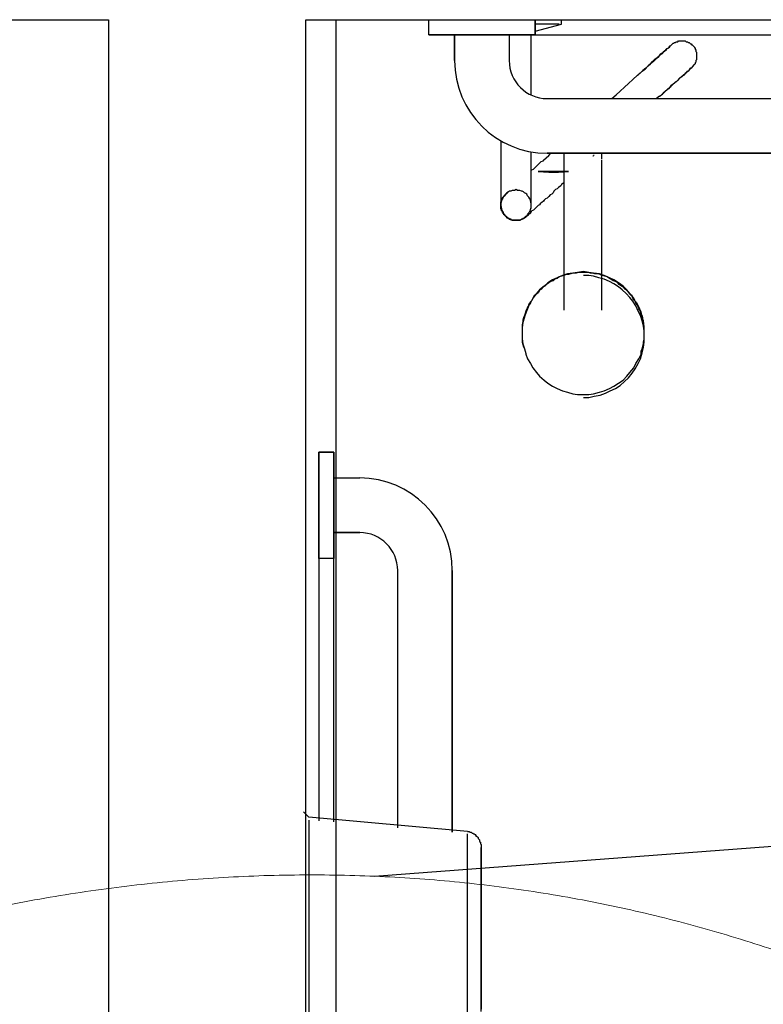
# Model space of a CAD drawing. Header units: millimetres. Extents: x 7 to 269, y 1 to 169.
# Tile 45 of 113: x 72.655 to 73.145, y 35.078 to 35.727. Entities that reach past the tile are written whole.
import ezdxf

# ---------------------------------------------------------------- set-up
doc = ezdxf.new("R2010")
doc.units = ezdxf.units.MM
doc.header["$MEASUREMENT"] = 0
for name, color, linetype, lineweight in [('Eletroduto - Marco Polo', 6, 'Continuous', 9), ('Layout - Marco Polo', 252, 'Continuous', 25), ('Linha de Chamada - Marco Polo', 1, 'Continuous', 25)]:
    doc.layers.add(name, color=color, linetype=linetype, lineweight=lineweight)
doc.layers.add('Parede - Marco Polo', color=7, linetype='Continuous')

msp = doc.modelspace()

# ---------------------------------------------------------------- linework, layer by layer
at = {"layer": 'Eletroduto - Marco Polo', "linetype": 'Continuous'}
msp.add_spline([(72.08745, 34.86971), (72.13839, 34.90961), (72.18999, 34.94657), (72.24219, 34.98059), (72.2949, 35.01168), (72.34804, 35.03985), (72.40153, 35.06511), (72.45529, 35.08745), (72.50924, 35.1069), (72.5633, 35.12346), (72.6174, 35.13713), (72.67144, 35.14793), (72.72534, 35.15585), (72.77904, 35.16092), (72.83245, 35.16313), (72.88548, 35.1625), (72.93806, 35.15902), (72.9901, 35.15272), (73.04154, 35.14359), (73.09227, 35.13165), (73.14224, 35.1169), (73.19135, 35.09935), (73.23952, 35.079), (73.28668, 35.05587), (73.33275, 35.02997), (73.37763, 35.00129), (73.42127, 34.96985), (73.46356, 34.93566), (73.50444, 34.89871), (73.54382, 34.85903), (73.58162, 34.81662)], degree=3, dxfattribs=at)
at = {"layer": 'Layout - Marco Polo'}
for p, q in [((72.86335, 33.1268), (72.86335, 35.7268)), ((72.92435, 35.7168), (72.92435, 35.7268)), ((72.92435, 35.7168), (72.92435, 35.7268)), ((72.99435, 35.7268), (72.99435, 35.7168)), ((72.99435, 35.7168), (72.99435, 35.7268)), ((73.01185, 35.7238), (73.01185, 35.7268)), ((72.99435, 35.7193), (73.01185, 35.7238)), ((73.01035, 35.7238), (72.99485, 35.7238)), ((72.94135, 35.7168), (72.92435, 35.7168)), ((72.92435, 35.7168), (73.75935, 35.7168)), ((72.99435, 35.7168), (72.92435, 35.7168)), ((72.94135, 35.6998), (72.94135, 35.7168)), ((72.94135, 35.7168), (72.94135, 35.6998)), ((72.97735, 35.7168), (72.97735, 35.6998)), ((72.99435, 35.7168), (72.97735, 35.7168)), ((72.97735, 35.7168), (72.97735, 35.6998)), ((72.99185, 35.6818), (72.99185, 35.7168)), ((73.00235, 35.6748), (73.68135, 35.6748)), ((73.00235, 35.6748), (73.68135, 35.6748)), ((73.07635, 35.6763), (73.07435, 35.6748)), ((72.97185, 35.6468), (72.97185, 35.6163)), ((72.99185, 35.6163), (72.99185, 35.6398)), ((73.68135, 35.6388), (73.00235, 35.6388)), ((73.00235, 35.6388), (73.68135, 35.6388)), ((73.01335, 35.6353), (73.01335, 35.5353)), ((73.03285, 35.6368), (73.03235, 35.6368)), ((73.03835, 35.5353), (73.03835, 35.6343)), ((72.98585, 35.5168), (72.98585, 35.5148)), ((73.06635, 35.5148), (73.06635, 35.5168)), ((72.85185, 35.4418), (72.86185, 35.4418)), ((72.85185, 35.3718), (72.85185, 35.4418)), ((72.85185, 35.4418), (72.85185, 35.1988)), ((72.86185, 35.4418), (72.85185, 35.4418)), ((72.85185, 35.3718), (72.85185, 35.4418)), ((72.86185, 35.4418), (72.86185, 35.4248)), ((72.86185, 35.1983), (72.86185, 35.4418)), ((72.86185, 35.4418), (72.86185, 35.3718)), ((72.86185, 35.4248), (72.87885, 35.4248)), ((72.86185, 35.4248), (72.87885, 35.4248)), ((72.86185, 35.3888), (72.86185, 35.3718)), ((72.87885, 35.3888), (72.86185, 35.3888)), ((72.86185, 35.3888), (72.87885, 35.3888)), ((72.86185, 35.3718), (72.85185, 35.3718)), ((72.86185, 35.3718), (72.85185, 35.3718)), ((72.90385, 35.1943), (72.90385, 35.3638)), ((72.90385, 35.1943), (72.90385, 35.3638)), ((72.93985, 35.3638), (72.93985, 35.1913)), ((72.93985, 35.1913), (72.93985, 35.3638)), ((72.84535, 35.2013), (72.84185, 35.2048)), ((72.94985, 35.1918), (72.84535, 35.2013)), ((72.84535, 35.1993), (72.84535, 35.0468)), ((72.94985, 35.0468), (72.94985, 35.1903))]:
    msp.add_line(p, q, dxfattribs=at)
for points in [[(73.08435, 35.7103), (73.08485, 35.7108), (73.08485, 35.7108), (73.08535, 35.7113), (73.08585, 35.7113), (73.08585, 35.7113), (73.08635, 35.7118), (73.08685, 35.7118), (73.08685, 35.7118), (73.08735, 35.7123), (73.08785, 35.7123), (73.08835, 35.7123), (73.08835, 35.7123), (73.08885, 35.7128), (73.08935, 35.7128), (73.08985, 35.7128), (73.09035, 35.7128), (73.09035, 35.7128), (73.09085, 35.7128), (73.09135, 35.7128), (73.09185, 35.7128), (73.09235, 35.7128), (73.09235, 35.7128), (73.09285, 35.7128), (73.09335, 35.7128), (73.09385, 35.7123), (73.09435, 35.7123), (73.09435, 35.7123), (73.09485, 35.7123), (73.09535, 35.7118), (73.09535, 35.7118), (73.09585, 35.7118), (73.09635, 35.7113), (73.09635, 35.7113), (73.09685, 35.7108), (73.09735, 35.7108), (73.09735, 35.7103), (73.09785, 35.7103), (73.09835, 35.7098), (73.09835, 35.7098), (73.09885, 35.7093), (73.09885, 35.7093), (73.09935, 35.7088), (73.09935, 35.7083), (73.09985, 35.7083), (73.09985, 35.7078), (73.09985, 35.7073), (73.10035, 35.7068), (73.10035, 35.7068), (73.10035, 35.7063), (73.10035, 35.7058), (73.10085, 35.7053), (73.10085, 35.7053), (73.10085, 35.7048), (73.10085, 35.7043), (73.10085, 35.7038), (73.10085, 35.7033), (73.10085, 35.7033), (73.10085, 35.7028), (73.10085, 35.7023), (73.10085, 35.7018), (73.10085, 35.7013), (73.10085, 35.7013), (73.10085, 35.7008), (73.10085, 35.7003), (73.10035, 35.6998), (73.10035, 35.6998), (73.10035, 35.6993), (73.10035, 35.6988), (73.09985, 35.6983), (73.09985, 35.6983), (73.09985, 35.6978), (73.09935, 35.6973), (73.09935, 35.6973), (73.09885, 35.6968), (73.09885, 35.6963), (73.09835, 35.6963), (73.09835, 35.6958), (73.09785, 35.6958), (73.09785, 35.6953)], [(73.06285, 35.6908), (73.06485, 35.6928), (73.06685, 35.6943), (73.06885, 35.6963), (73.07035, 35.6978), (73.07185, 35.6993), (73.07335, 35.7008), (73.07485, 35.7018), (73.07635, 35.7033), (73.07735, 35.7043), (73.07885, 35.7053), (73.07985, 35.7063), (73.08085, 35.7068), (73.08135, 35.7078), (73.08235, 35.7083), (73.08285, 35.7088), (73.08335, 35.7093), (73.08385, 35.7098), (73.08435, 35.7103), (73.08435, 35.7103), (73.08435, 35.7103), (73.08435, 35.7103)], [(73.08435, 35.7103), (73.08435, 35.7103), (73.08435, 35.7103), (73.08385, 35.7098), (73.08335, 35.7093), (73.08285, 35.7093), (73.08235, 35.7083), (73.08185, 35.7078), (73.08085, 35.7073), (73.07985, 35.7063), (73.07885, 35.7053), (73.07785, 35.7043), (73.07635, 35.7033), (73.07535, 35.7018), (73.07385, 35.7008), (73.07235, 35.6993), (73.07035, 35.6978), (73.06885, 35.6963), (73.06735, 35.6948), (73.06535, 35.6933), (73.06335, 35.6913), (73.06285, 35.6908)], [(73.07635, 35.6763), (73.07835, 35.6778), (73.08035, 35.6798), (73.08185, 35.6813), (73.08385, 35.6828), (73.08535, 35.6843), (73.08685, 35.6858), (73.08835, 35.6868), (73.08985, 35.6883), (73.09085, 35.6893), (73.09185, 35.6903), (73.09335, 35.6913), (73.09435, 35.6923), (73.09485, 35.6928), (73.09585, 35.6933), (73.09635, 35.6943), (73.09685, 35.6948), (73.09735, 35.6948), (73.09735, 35.6953), (73.09785, 35.6953), (73.09785, 35.6953), (73.09785, 35.6953)], [(73.09785, 35.6953), (73.09785, 35.6953), (73.09735, 35.6953), (73.09735, 35.6948), (73.09685, 35.6948), (73.09635, 35.6943), (73.09585, 35.6938), (73.09535, 35.6928), (73.09435, 35.6923), (73.09335, 35.6913), (73.09235, 35.6903), (73.09135, 35.6893), (73.08985, 35.6883), (73.08885, 35.6873), (73.08735, 35.6858), (73.08535, 35.6843), (73.08385, 35.6833), (73.08235, 35.6813), (73.08035, 35.6798), (73.07885, 35.6783), (73.07685, 35.6763)], [(73.04485, 35.6748), (73.04785, 35.6773), (73.05035, 35.6798), (73.05335, 35.6823), (73.05585, 35.6848), (73.05885, 35.6873), (73.06185, 35.6903), (73.06285, 35.6908)], [(72.99185, 35.6773), (72.99185, 35.6788), (72.99185, 35.6803), (72.99185, 35.6818)], [(72.99235, 35.6278), (72.99335, 35.6283), (72.99435, 35.6293), (72.99535, 35.6303), (72.99635, 35.6313), (72.99735, 35.6323), (72.99835, 35.6333), (72.99985, 35.6338), (72.99985, 35.6343)], [(72.99985, 35.6343), (73.00335, 35.6373), (73.00485, 35.6388)], [(73.01335, 35.6388), (73.01335, 35.6383), (73.01335, 35.6373), (73.01335, 35.6363), (73.01335, 35.6353), (73.01335, 35.6348)], [(73.03335, 35.6373), (73.03285, 35.6373), (73.03285, 35.6373)], [(73.03835, 35.6348), (73.03835, 35.6358), (73.03835, 35.6368), (73.03835, 35.6378), (73.03835, 35.6383)], [(73.01635, 35.6268), (73.00985, 35.6268), (73.00785, 35.6268), (73.00735, 35.6268), (73.00735, 35.6268), (73.00685, 35.6268), (73.00685, 35.6268), (73.00685, 35.6268), (73.00685, 35.6268), (73.00685, 35.6268), (73.00685, 35.6268), (73.00685, 35.6268), (73.00685, 35.6268), (73.00685, 35.6268), (73.00685, 35.6268), (73.00685, 35.6268), (73.00635, 35.6268), (73.00635, 35.6268), (73.00635, 35.6268), (73.00635, 35.6268), (73.00635, 35.6268), (73.00635, 35.6268), (73.00635, 35.6268), (73.00635, 35.6268), (73.00635, 35.6268), (73.00635, 35.6268), (73.00635, 35.6268), (73.00635, 35.6268), (73.00635, 35.6268), (73.00635, 35.6268), (73.00585, 35.6268), (73.00585, 35.6268), (73.00585, 35.6268), (73.00535, 35.6268), (73.00485, 35.6268), (73.00335, 35.6268), (72.99635, 35.6268), (73.00335, 35.6263), (73.00485, 35.6263), (73.00535, 35.6263), (73.00585, 35.6263), (73.00585, 35.6263), (73.00585, 35.6263), (73.00635, 35.6263), (73.00635, 35.6263), (73.00635, 35.6263), (73.00635, 35.6263), (73.00635, 35.6263), (73.00635, 35.6263), (73.00635, 35.6263), (73.00635, 35.6263), (73.00635, 35.6263), (73.00635, 35.6263), (73.00635, 35.6263), (73.00635, 35.6263), (73.00635, 35.6263), (73.00635, 35.6263), (73.00685, 35.6263), (73.00685, 35.6263), (73.00685, 35.6263), (73.00685, 35.6263), (73.00685, 35.6263), (73.00685, 35.6263), (73.00685, 35.6263), (73.00685, 35.6263), (73.00685, 35.6263), (73.00685, 35.6263), (73.00685, 35.6263), (73.00735, 35.6263), (73.00735, 35.6263), (73.00785, 35.6263), (73.00985, 35.6263), (73.01635, 35.6268)], [(73.01635, 35.6268), (73.00985, 35.6268), (73.00785, 35.6268), (73.00735, 35.6268), (73.00735, 35.6268), (73.00685, 35.6268), (73.00685, 35.6268), (73.00685, 35.6268), (73.00685, 35.6268), (73.00685, 35.6268), (73.00685, 35.6268), (73.00685, 35.6268), (73.00685, 35.6268), (73.00685, 35.6268), (73.00685, 35.6268), (73.00685, 35.6268), (73.00635, 35.6268), (73.00635, 35.6268), (73.00635, 35.6268), (73.00635, 35.6268), (73.00635, 35.6268), (73.00635, 35.6268), (73.00635, 35.6268), (73.00635, 35.6268), (73.00635, 35.6268), (73.00635, 35.6268), (73.00635, 35.6268), (73.00635, 35.6268), (73.00635, 35.6268), (73.00635, 35.6268), (73.00585, 35.6268), (73.00585, 35.6268), (73.00585, 35.6268), (73.00535, 35.6268), (73.00485, 35.6268), (73.00335, 35.6268), (72.99635, 35.6268), (73.00335, 35.6263), (73.00485, 35.6263), (73.00535, 35.6263), (73.00585, 35.6263), (73.00585, 35.6263), (73.00585, 35.6263), (73.00635, 35.6263), (73.00635, 35.6263), (73.00635, 35.6263), (73.00635, 35.6263), (73.00635, 35.6263), (73.00635, 35.6263), (73.00635, 35.6263), (73.00635, 35.6263), (73.00635, 35.6263), (73.00635, 35.6263), (73.00635, 35.6263), (73.00635, 35.6263), (73.00635, 35.6263), (73.00635, 35.6263), (73.00685, 35.6263), (73.00685, 35.6263), (73.00685, 35.6263), (73.00685, 35.6263), (73.00685, 35.6263), (73.00685, 35.6263), (73.00685, 35.6263), (73.00685, 35.6263), (73.00685, 35.6263), (73.00685, 35.6263), (73.00685, 35.6263), (73.00735, 35.6263), (73.00735, 35.6263), (73.00785, 35.6263), (73.00985, 35.6263), (73.01635, 35.6268)], [(73.01635, 35.6268), (73.00985, 35.6268), (73.00785, 35.6268), (73.00735, 35.6268), (73.00735, 35.6268), (73.00685, 35.6268), (73.00685, 35.6268), (73.00685, 35.6268), (73.00685, 35.6268), (73.00685, 35.6268), (73.00685, 35.6268), (73.00685, 35.6268), (73.00685, 35.6268), (73.00685, 35.6268), (73.00685, 35.6268), (73.00685, 35.6268), (73.00635, 35.6268), (73.00635, 35.6268), (73.00635, 35.6268), (73.00635, 35.6268), (73.00635, 35.6268), (73.00635, 35.6268), (73.00635, 35.6268), (73.00635, 35.6268), (73.00635, 35.6268), (73.00635, 35.6268), (73.00635, 35.6268), (73.00635, 35.6268), (73.00635, 35.6268), (73.00635, 35.6268), (73.00585, 35.6268), (73.00585, 35.6268), (73.00585, 35.6268), (73.00535, 35.6268), (73.00485, 35.6268), (73.00335, 35.6268), (72.99635, 35.6268), (73.00335, 35.6263), (73.00485, 35.6263), (73.00535, 35.6263), (73.00585, 35.6263), (73.00585, 35.6263), (73.00585, 35.6263), (73.00635, 35.6263), (73.00635, 35.6263), (73.00635, 35.6263), (73.00635, 35.6263), (73.00635, 35.6263), (73.00635, 35.6263), (73.00635, 35.6263), (73.00635, 35.6263), (73.00635, 35.6263), (73.00635, 35.6263), (73.00635, 35.6263), (73.00635, 35.6263), (73.00635, 35.6263), (73.00635, 35.6263), (73.00685, 35.6263), (73.00685, 35.6263), (73.00685, 35.6263), (73.00685, 35.6263), (73.00685, 35.6263), (73.00685, 35.6263), (73.00685, 35.6263), (73.00685, 35.6263), (73.00685, 35.6263), (73.00685, 35.6263), (73.00685, 35.6263), (73.00735, 35.6263), (73.00735, 35.6263), (73.00785, 35.6263), (73.00985, 35.6263), (73.01635, 35.6268)], [(73.01635, 35.6268), (73.00985, 35.6268), (73.00785, 35.6268), (73.00735, 35.6268), (73.00735, 35.6268), (73.00685, 35.6268), (73.00685, 35.6268), (73.00685, 35.6268), (73.00685, 35.6268), (73.00685, 35.6268), (73.00685, 35.6268), (73.00685, 35.6268), (73.00685, 35.6268), (73.00685, 35.6268), (73.00685, 35.6268), (73.00685, 35.6268), (73.00635, 35.6268), (73.00635, 35.6268), (73.00635, 35.6268), (73.00635, 35.6268), (73.00635, 35.6268), (73.00635, 35.6268), (73.00635, 35.6268), (73.00635, 35.6268), (73.00635, 35.6268), (73.00635, 35.6268), (73.00635, 35.6268), (73.00635, 35.6268), (73.00635, 35.6268), (73.00635, 35.6268), (73.00585, 35.6268), (73.00585, 35.6268), (73.00585, 35.6268), (73.00535, 35.6268), (73.00485, 35.6268), (73.00335, 35.6268), (72.99635, 35.6268), (73.00335, 35.6263), (73.00485, 35.6263), (73.00535, 35.6263), (73.00585, 35.6263), (73.00585, 35.6263), (73.00585, 35.6263), (73.00635, 35.6263), (73.00635, 35.6263), (73.00635, 35.6263), (73.00635, 35.6263), (73.00635, 35.6263), (73.00635, 35.6263), (73.00635, 35.6263), (73.00635, 35.6263), (73.00635, 35.6263), (73.00635, 35.6263), (73.00635, 35.6263), (73.00635, 35.6263), (73.00635, 35.6263), (73.00635, 35.6263), (73.00685, 35.6263), (73.00685, 35.6263), (73.00685, 35.6263), (73.00685, 35.6263), (73.00685, 35.6263), (73.00685, 35.6263), (73.00685, 35.6263), (73.00685, 35.6263), (73.00685, 35.6263), (73.00685, 35.6263), (73.00685, 35.6263), (73.00735, 35.6263), (73.00735, 35.6263), (73.00785, 35.6263), (73.00985, 35.6263), (73.01635, 35.6268)], [(73.01635, 35.6268), (73.00985, 35.6268), (73.00785, 35.6268), (73.00735, 35.6268), (73.00735, 35.6268), (73.00685, 35.6268), (73.00685, 35.6268), (73.00685, 35.6268), (73.00685, 35.6268), (73.00685, 35.6268), (73.00685, 35.6268), (73.00685, 35.6268), (73.00685, 35.6268), (73.00685, 35.6268), (73.00685, 35.6268), (73.00685, 35.6268), (73.00635, 35.6268), (73.00635, 35.6268), (73.00635, 35.6268), (73.00635, 35.6268), (73.00635, 35.6268), (73.00635, 35.6268), (73.00635, 35.6268), (73.00635, 35.6268), (73.00635, 35.6268), (73.00635, 35.6268), (73.00635, 35.6268), (73.00635, 35.6268), (73.00635, 35.6268), (73.00635, 35.6268), (73.00585, 35.6268), (73.00585, 35.6268), (73.00585, 35.6268), (73.00535, 35.6268), (73.00485, 35.6268), (73.00335, 35.6268), (72.99635, 35.6268), (73.00335, 35.6263), (73.00485, 35.6263), (73.00535, 35.6263), (73.00585, 35.6263), (73.00585, 35.6263), (73.00585, 35.6263), (73.00635, 35.6263), (73.00635, 35.6263), (73.00635, 35.6263), (73.00635, 35.6263), (73.00635, 35.6263), (73.00635, 35.6263), (73.00635, 35.6263), (73.00635, 35.6263), (73.00635, 35.6263), (73.00635, 35.6263), (73.00635, 35.6263), (73.00635, 35.6263), (73.00635, 35.6263), (73.00635, 35.6263), (73.00685, 35.6263), (73.00685, 35.6263), (73.00685, 35.6263), (73.00685, 35.6263), (73.00685, 35.6263), (73.00685, 35.6263), (73.00685, 35.6263), (73.00685, 35.6263), (73.00685, 35.6263), (73.00685, 35.6263), (73.00685, 35.6263), (73.00735, 35.6263), (73.00735, 35.6263), (73.00785, 35.6263), (73.00985, 35.6263), (73.01635, 35.6268)], [(73.01635, 35.6268), (73.00985, 35.6268), (73.00785, 35.6268), (73.00735, 35.6268), (73.00735, 35.6268), (73.00685, 35.6268), (73.00685, 35.6268), (73.00685, 35.6268), (73.00685, 35.6268), (73.00685, 35.6268), (73.00685, 35.6268), (73.00685, 35.6268), (73.00685, 35.6268), (73.00685, 35.6268), (73.00685, 35.6268), (73.00685, 35.6268), (73.00635, 35.6268), (73.00635, 35.6268), (73.00635, 35.6268), (73.00635, 35.6268), (73.00635, 35.6268), (73.00635, 35.6268), (73.00635, 35.6268), (73.00635, 35.6268), (73.00635, 35.6268), (73.00635, 35.6268), (73.00635, 35.6268), (73.00635, 35.6268), (73.00635, 35.6268), (73.00635, 35.6268), (73.00585, 35.6268), (73.00585, 35.6268), (73.00585, 35.6268), (73.00535, 35.6268), (73.00485, 35.6268), (73.00335, 35.6268), (72.99635, 35.6268), (73.00335, 35.6263), (73.00485, 35.6263), (73.00535, 35.6263), (73.00585, 35.6263), (73.00585, 35.6263), (73.00585, 35.6263), (73.00635, 35.6263), (73.00635, 35.6263), (73.00635, 35.6263), (73.00635, 35.6263), (73.00635, 35.6263), (73.00635, 35.6263), (73.00635, 35.6263), (73.00635, 35.6263), (73.00635, 35.6263), (73.00635, 35.6263), (73.00635, 35.6263), (73.00635, 35.6263), (73.00635, 35.6263), (73.00635, 35.6263), (73.00685, 35.6263), (73.00685, 35.6263), (73.00685, 35.6263), (73.00685, 35.6263), (73.00685, 35.6263), (73.00685, 35.6263), (73.00685, 35.6263), (73.00685, 35.6263), (73.00685, 35.6263), (73.00685, 35.6263), (73.00685, 35.6263), (73.00735, 35.6263), (73.00735, 35.6263), (73.00785, 35.6263), (73.00985, 35.6263), (73.01635, 35.6268)], [(73.01635, 35.6268), (73.00985, 35.6268), (73.00785, 35.6268), (73.00735, 35.6268), (73.00735, 35.6268), (73.00685, 35.6268), (73.00685, 35.6268), (73.00685, 35.6268), (73.00685, 35.6268), (73.00685, 35.6268), (73.00685, 35.6268), (73.00685, 35.6268), (73.00685, 35.6268), (73.00685, 35.6268), (73.00685, 35.6268), (73.00685, 35.6268), (73.00635, 35.6268), (73.00635, 35.6268), (73.00635, 35.6268), (73.00635, 35.6268), (73.00635, 35.6268), (73.00635, 35.6268), (73.00635, 35.6268), (73.00635, 35.6268), (73.00635, 35.6268), (73.00635, 35.6268), (73.00635, 35.6268), (73.00635, 35.6268), (73.00635, 35.6268), (73.00635, 35.6268), (73.00585, 35.6268), (73.00585, 35.6268), (73.00585, 35.6268), (73.00535, 35.6268), (73.00485, 35.6268), (73.00335, 35.6268), (72.99635, 35.6268), (73.00335, 35.6263), (73.00485, 35.6263), (73.00535, 35.6263), (73.00585, 35.6263), (73.00585, 35.6263), (73.00585, 35.6263), (73.00635, 35.6263), (73.00635, 35.6263), (73.00635, 35.6263), (73.00635, 35.6263), (73.00635, 35.6263), (73.00635, 35.6263), (73.00635, 35.6263), (73.00635, 35.6263), (73.00635, 35.6263), (73.00635, 35.6263), (73.00635, 35.6263), (73.00635, 35.6263), (73.00635, 35.6263), (73.00635, 35.6263), (73.00685, 35.6263), (73.00685, 35.6263), (73.00685, 35.6263), (73.00685, 35.6263), (73.00685, 35.6263), (73.00685, 35.6263), (73.00685, 35.6263), (73.00685, 35.6263), (73.00685, 35.6263), (73.00685, 35.6263), (73.00685, 35.6263), (73.00735, 35.6263), (73.00735, 35.6263), (73.00785, 35.6263), (73.00985, 35.6263), (73.01635, 35.6268)], [(72.97185, 35.6163), (72.97185, 35.6153), (72.97185, 35.6138), (72.97185, 35.6128), (72.97185, 35.6118), (72.97185, 35.6108), (72.97185, 35.6103), (72.97185, 35.6093), (72.97185, 35.6083), (72.97185, 35.6078), (72.97185, 35.6073), (72.97185, 35.6068), (72.97185, 35.6063), (72.97185, 35.6058), (72.97185, 35.6053), (72.97185, 35.6048), (72.97185, 35.6048), (72.97185, 35.6048), (72.97185, 35.6048)], [(72.99185, 35.6048), (72.99185, 35.6053), (72.99185, 35.6063), (72.99135, 35.6073), (72.99135, 35.6078), (72.99085, 35.6088), (72.99035, 35.6098), (72.98985, 35.6103), (72.98935, 35.6108), (72.98885, 35.6118), (72.98835, 35.6123), (72.98735, 35.6128), (72.98685, 35.6133), (72.98585, 35.6138), (72.98535, 35.6138), (72.98435, 35.6143), (72.98335, 35.6143), (72.98285, 35.6143), (72.98185, 35.6148), (72.98085, 35.6143), (72.98035, 35.6143), (72.97935, 35.6143), (72.97835, 35.6138), (72.97735, 35.6138), (72.97685, 35.6133), (72.97585, 35.6128), (72.97535, 35.6123), (72.97485, 35.6118), (72.97435, 35.6108), (72.97385, 35.6103), (72.97335, 35.6098), (72.97285, 35.6088), (72.97235, 35.6078), (72.97235, 35.6073), (72.97185, 35.6063), (72.97185, 35.6053), (72.97185, 35.6048), (72.97185, 35.6038), (72.97185, 35.6028), (72.97235, 35.6018), (72.97235, 35.6013), (72.97285, 35.6003), (72.97335, 35.5998), (72.97385, 35.5988), (72.97435, 35.5983), (72.97485, 35.5973), (72.97535, 35.5968), (72.97585, 35.5963), (72.97685, 35.5958), (72.97735, 35.5953), (72.97835, 35.5953), (72.97935, 35.5948), (72.98035, 35.5948), (72.98085, 35.5948), (72.98185, 35.5948), (72.98285, 35.5948), (72.98335, 35.5948), (72.98435, 35.5948), (72.98535, 35.5953), (72.98585, 35.5953), (72.98685, 35.5958), (72.98735, 35.5963), (72.98835, 35.5968), (72.98885, 35.5973), (72.98935, 35.5983), (72.98985, 35.5988), (72.99035, 35.5998), (72.99085, 35.6003), (72.99135, 35.6013), (72.99135, 35.6018), (72.99185, 35.6028), (72.99185, 35.6038), (72.99185, 35.6048)], [(72.99185, 35.6048), (72.99185, 35.6053), (72.99185, 35.6063), (72.99135, 35.6073), (72.99135, 35.6078), (72.99085, 35.6088), (72.99035, 35.6098), (72.98985, 35.6103), (72.98935, 35.6108), (72.98885, 35.6118), (72.98835, 35.6123), (72.98735, 35.6128), (72.98685, 35.6133), (72.98585, 35.6138), (72.98535, 35.6138), (72.98435, 35.6143), (72.98335, 35.6143), (72.98285, 35.6143), (72.98185, 35.6148), (72.98085, 35.6143), (72.98035, 35.6143), (72.97935, 35.6143), (72.97835, 35.6138), (72.97735, 35.6138), (72.97685, 35.6133), (72.97585, 35.6128), (72.97535, 35.6123), (72.97485, 35.6118), (72.97435, 35.6108), (72.97385, 35.6103), (72.97335, 35.6098), (72.97285, 35.6088), (72.97235, 35.6078), (72.97235, 35.6073), (72.97185, 35.6063), (72.97185, 35.6053), (72.97185, 35.6048), (72.97185, 35.6038), (72.97185, 35.6028), (72.97235, 35.6018), (72.97235, 35.6013), (72.97285, 35.6003), (72.97335, 35.5998), (72.97385, 35.5988), (72.97435, 35.5983), (72.97485, 35.5973), (72.97535, 35.5968), (72.97585, 35.5963), (72.97685, 35.5958), (72.97735, 35.5953), (72.97835, 35.5953), (72.97935, 35.5948), (72.98035, 35.5948), (72.98085, 35.5948), (72.98185, 35.5948), (72.98285, 35.5948), (72.98335, 35.5948), (72.98435, 35.5948), (72.98535, 35.5953), (72.98585, 35.5953), (72.98685, 35.5958), (72.98735, 35.5963), (72.98835, 35.5968), (72.98885, 35.5973), (72.98935, 35.5983), (72.98985, 35.5988), (72.99035, 35.5998), (72.99085, 35.6003), (72.99135, 35.6013), (72.99135, 35.6018), (72.99185, 35.6028), (72.99185, 35.6038), (72.99185, 35.6048)], [(72.99185, 35.6048), (72.99185, 35.6053), (72.99185, 35.6063), (72.99135, 35.6073), (72.99135, 35.6078), (72.99085, 35.6088), (72.99035, 35.6098), (72.98985, 35.6103), (72.98935, 35.6108), (72.98885, 35.6118), (72.98835, 35.6123), (72.98735, 35.6128), (72.98685, 35.6133), (72.98585, 35.6138), (72.98535, 35.6138), (72.98435, 35.6143), (72.98335, 35.6143), (72.98285, 35.6143), (72.98185, 35.6148), (72.98085, 35.6143), (72.98035, 35.6143), (72.97935, 35.6143), (72.97835, 35.6138), (72.97735, 35.6138), (72.97685, 35.6133), (72.97585, 35.6128), (72.97535, 35.6123), (72.97485, 35.6118), (72.97435, 35.6108), (72.97385, 35.6103), (72.97335, 35.6098), (72.97285, 35.6088), (72.97235, 35.6078), (72.97235, 35.6073), (72.97185, 35.6063), (72.97185, 35.6053), (72.97185, 35.6048), (72.97185, 35.6038), (72.97185, 35.6028), (72.97235, 35.6018), (72.97235, 35.6013), (72.97285, 35.6003), (72.97335, 35.5998), (72.97385, 35.5988), (72.97435, 35.5983), (72.97485, 35.5973), (72.97535, 35.5968), (72.97585, 35.5963), (72.97685, 35.5958), (72.97735, 35.5953), (72.97835, 35.5953), (72.97935, 35.5948), (72.98035, 35.5948), (72.98085, 35.5948), (72.98185, 35.5948), (72.98285, 35.5948), (72.98335, 35.5948), (72.98435, 35.5948), (72.98535, 35.5953), (72.98585, 35.5953), (72.98685, 35.5958), (72.98735, 35.5963), (72.98835, 35.5968), (72.98885, 35.5973), (72.98935, 35.5983), (72.98985, 35.5988), (72.99035, 35.5998), (72.99085, 35.6003), (72.99135, 35.6013), (72.99135, 35.6018), (72.99185, 35.6028), (72.99185, 35.6038), (72.99185, 35.6048)], [(72.99185, 35.6048), (72.99185, 35.6053), (72.99185, 35.6063), (72.99135, 35.6073), (72.99135, 35.6078), (72.99085, 35.6088), (72.99035, 35.6098), (72.98985, 35.6103), (72.98935, 35.6108), (72.98885, 35.6118), (72.98835, 35.6123), (72.98735, 35.6128), (72.98685, 35.6133), (72.98585, 35.6138), (72.98535, 35.6138), (72.98435, 35.6143), (72.98335, 35.6143), (72.98285, 35.6143), (72.98185, 35.6148), (72.98085, 35.6143), (72.98035, 35.6143), (72.97935, 35.6143), (72.97835, 35.6138), (72.97735, 35.6138), (72.97685, 35.6133), (72.97585, 35.6128), (72.97535, 35.6123), (72.97485, 35.6118), (72.97435, 35.6108), (72.97385, 35.6103), (72.97335, 35.6098), (72.97285, 35.6088), (72.97235, 35.6078), (72.97235, 35.6073), (72.97185, 35.6063), (72.97185, 35.6053), (72.97185, 35.6048), (72.97185, 35.6038), (72.97185, 35.6028), (72.97235, 35.6018), (72.97235, 35.6013), (72.97285, 35.6003), (72.97335, 35.5998), (72.97385, 35.5988), (72.97435, 35.5983), (72.97485, 35.5973), (72.97535, 35.5968), (72.97585, 35.5963), (72.97685, 35.5958), (72.97735, 35.5953), (72.97835, 35.5953), (72.97935, 35.5948), (72.98035, 35.5948), (72.98085, 35.5948), (72.98185, 35.5948), (72.98285, 35.5948), (72.98335, 35.5948), (72.98435, 35.5948), (72.98535, 35.5953), (72.98585, 35.5953), (72.98685, 35.5958), (72.98735, 35.5963), (72.98835, 35.5968), (72.98885, 35.5973), (72.98935, 35.5983), (72.98985, 35.5988), (72.99035, 35.5998), (72.99085, 35.6003), (72.99135, 35.6013), (72.99135, 35.6018), (72.99185, 35.6028), (72.99185, 35.6038), (72.99185, 35.6048)], [(72.99185, 35.6048), (72.99185, 35.6053), (72.99185, 35.6063), (72.99135, 35.6073), (72.99135, 35.6078), (72.99085, 35.6088), (72.99035, 35.6098), (72.98985, 35.6103), (72.98935, 35.6108), (72.98885, 35.6118), (72.98835, 35.6123), (72.98735, 35.6128), (72.98685, 35.6133), (72.98585, 35.6138), (72.98535, 35.6138), (72.98435, 35.6143), (72.98335, 35.6143), (72.98285, 35.6143), (72.98185, 35.6148), (72.98085, 35.6143), (72.98035, 35.6143), (72.97935, 35.6143), (72.97835, 35.6138), (72.97735, 35.6138), (72.97685, 35.6133), (72.97585, 35.6128), (72.97535, 35.6123), (72.97485, 35.6118), (72.97435, 35.6108), (72.97385, 35.6103), (72.97335, 35.6098), (72.97285, 35.6088), (72.97235, 35.6078), (72.97235, 35.6073), (72.97185, 35.6063), (72.97185, 35.6053), (72.97185, 35.6048), (72.97185, 35.6038), (72.97185, 35.6028), (72.97235, 35.6018), (72.97235, 35.6013), (72.97285, 35.6003), (72.97335, 35.5998), (72.97385, 35.5988), (72.97435, 35.5983), (72.97485, 35.5973), (72.97535, 35.5968), (72.97585, 35.5963), (72.97685, 35.5958), (72.97735, 35.5953), (72.97835, 35.5953), (72.97935, 35.5948), (72.98035, 35.5948), (72.98085, 35.5948), (72.98185, 35.5948), (72.98285, 35.5948), (72.98335, 35.5948), (72.98435, 35.5948), (72.98535, 35.5953), (72.98585, 35.5953), (72.98685, 35.5958), (72.98735, 35.5963), (72.98835, 35.5968), (72.98885, 35.5973), (72.98935, 35.5983), (72.98985, 35.5988), (72.99035, 35.5998), (72.99085, 35.6003), (72.99135, 35.6013), (72.99135, 35.6018), (72.99185, 35.6028), (72.99185, 35.6038), (72.99185, 35.6048)], [(72.99185, 35.6048), (72.99185, 35.6053), (72.99185, 35.6063), (72.99135, 35.6073), (72.99135, 35.6078), (72.99085, 35.6088), (72.99035, 35.6098), (72.98985, 35.6103), (72.98935, 35.6108), (72.98885, 35.6118), (72.98835, 35.6123), (72.98735, 35.6128), (72.98685, 35.6133), (72.98585, 35.6138), (72.98535, 35.6138), (72.98435, 35.6143), (72.98335, 35.6143), (72.98285, 35.6143), (72.98185, 35.6148), (72.98085, 35.6143), (72.98035, 35.6143), (72.97935, 35.6143), (72.97835, 35.6138), (72.97735, 35.6138), (72.97685, 35.6133), (72.97585, 35.6128), (72.97535, 35.6123), (72.97485, 35.6118), (72.97435, 35.6108), (72.97385, 35.6103), (72.97335, 35.6098), (72.97285, 35.6088), (72.97235, 35.6078), (72.97235, 35.6073), (72.97185, 35.6063), (72.97185, 35.6053), (72.97185, 35.6048), (72.97185, 35.6038), (72.97185, 35.6028), (72.97235, 35.6018), (72.97235, 35.6013), (72.97285, 35.6003), (72.97335, 35.5998), (72.97385, 35.5988), (72.97435, 35.5983), (72.97485, 35.5973), (72.97535, 35.5968), (72.97585, 35.5963), (72.97685, 35.5958), (72.97735, 35.5953), (72.97835, 35.5953), (72.97935, 35.5948), (72.98035, 35.5948), (72.98085, 35.5948), (72.98185, 35.5948), (72.98285, 35.5948), (72.98335, 35.5948), (72.98435, 35.5948), (72.98535, 35.5953), (72.98585, 35.5953), (72.98685, 35.5958), (72.98735, 35.5963), (72.98835, 35.5968), (72.98885, 35.5973), (72.98935, 35.5983), (72.98985, 35.5988), (72.99035, 35.5998), (72.99085, 35.6003), (72.99135, 35.6013), (72.99135, 35.6018), (72.99185, 35.6028), (72.99185, 35.6038), (72.99185, 35.6048)], [(72.99185, 35.6048), (72.99185, 35.6053), (72.99185, 35.6063), (72.99135, 35.6073), (72.99135, 35.6078), (72.99085, 35.6088), (72.99035, 35.6098), (72.98985, 35.6103), (72.98935, 35.6108), (72.98885, 35.6118), (72.98835, 35.6123), (72.98735, 35.6128), (72.98685, 35.6133), (72.98585, 35.6138), (72.98535, 35.6138), (72.98435, 35.6143), (72.98335, 35.6143), (72.98285, 35.6143), (72.98185, 35.6148), (72.98085, 35.6143), (72.98035, 35.6143), (72.97935, 35.6143), (72.97835, 35.6138), (72.97735, 35.6138), (72.97685, 35.6133), (72.97585, 35.6128), (72.97535, 35.6123), (72.97485, 35.6118), (72.97435, 35.6108), (72.97385, 35.6103), (72.97335, 35.6098), (72.97285, 35.6088), (72.97235, 35.6078), (72.97235, 35.6073), (72.97185, 35.6063), (72.97185, 35.6053), (72.97185, 35.6048), (72.97185, 35.6038), (72.97185, 35.6028), (72.97235, 35.6018), (72.97235, 35.6013), (72.97285, 35.6003), (72.97335, 35.5998), (72.97385, 35.5988), (72.97435, 35.5983), (72.97485, 35.5973), (72.97535, 35.5968), (72.97585, 35.5963), (72.97685, 35.5958), (72.97735, 35.5953), (72.97835, 35.5953), (72.97935, 35.5948), (72.98035, 35.5948), (72.98085, 35.5948), (72.98185, 35.5948), (72.98285, 35.5948), (72.98335, 35.5948), (72.98435, 35.5948), (72.98535, 35.5953), (72.98585, 35.5953), (72.98685, 35.5958), (72.98735, 35.5963), (72.98835, 35.5968), (72.98885, 35.5973), (72.98935, 35.5983), (72.98985, 35.5988), (72.99035, 35.5998), (72.99085, 35.6003), (72.99135, 35.6013), (72.99135, 35.6018), (72.99185, 35.6028), (72.99185, 35.6038), (72.99185, 35.6048)], [(72.99185, 35.6048), (72.99185, 35.6053), (72.99185, 35.6063), (72.99135, 35.6073), (72.99135, 35.6078), (72.99085, 35.6088), (72.99035, 35.6098), (72.98985, 35.6103), (72.98935, 35.6108), (72.98885, 35.6118), (72.98835, 35.6123), (72.98735, 35.6128), (72.98685, 35.6133), (72.98585, 35.6138), (72.98535, 35.6138), (72.98435, 35.6143), (72.98335, 35.6143), (72.98285, 35.6143), (72.98185, 35.6148), (72.98085, 35.6143), (72.98035, 35.6143), (72.97935, 35.6143), (72.97835, 35.6138), (72.97735, 35.6138), (72.97685, 35.6133), (72.97585, 35.6128), (72.97535, 35.6123), (72.97485, 35.6118), (72.97435, 35.6108), (72.97385, 35.6103), (72.97335, 35.6098), (72.97285, 35.6088), (72.97235, 35.6078), (72.97235, 35.6073), (72.97185, 35.6063), (72.97185, 35.6053), (72.97185, 35.6048), (72.97185, 35.6038), (72.97185, 35.6028), (72.97235, 35.6018), (72.97235, 35.6013), (72.97285, 35.6003), (72.97335, 35.5998), (72.97385, 35.5988), (72.97435, 35.5983), (72.97485, 35.5973), (72.97535, 35.5968), (72.97585, 35.5963), (72.97685, 35.5958), (72.97735, 35.5953), (72.97835, 35.5953), (72.97935, 35.5948), (72.98035, 35.5948), (72.98085, 35.5948), (72.98185, 35.5948), (72.98285, 35.5948), (72.98335, 35.5948), (72.98435, 35.5948), (72.98535, 35.5953), (72.98585, 35.5953), (72.98685, 35.5958), (72.98735, 35.5963), (72.98835, 35.5968), (72.98885, 35.5973), (72.98935, 35.5983), (72.98985, 35.5988), (72.99035, 35.5998), (72.99085, 35.6003), (72.99135, 35.6013), (72.99135, 35.6018), (72.99185, 35.6028), (72.99185, 35.6038), (72.99185, 35.6048)], [(73.01335, 35.6193), (73.01185, 35.6183), (73.01135, 35.6173), (73.00985, 35.6163), (73.00885, 35.6153), (73.00785, 35.6148), (73.00685, 35.6138), (73.00635, 35.6128), (73.00535, 35.6118), (73.00435, 35.6113), (73.00335, 35.6103), (73.00235, 35.6093), (73.00135, 35.6088), (73.00035, 35.6078), (72.99985, 35.6073), (72.99885, 35.6063), (72.99785, 35.6058), (72.99735, 35.6048), (72.99635, 35.6043), (72.99585, 35.6038), (72.99485, 35.6028), (72.99435, 35.6023), (72.99385, 35.6018), (72.99335, 35.6013), (72.99235, 35.6008), (72.99185, 35.6003), (72.99135, 35.5998), (72.99135, 35.5993), (72.99085, 35.5988), (72.99035, 35.5988), (72.98985, 35.5983), (72.98985, 35.5978), (72.98935, 35.5978), (72.98935, 35.5978), (72.98885, 35.5973), (72.98885, 35.5973), (72.98885, 35.5973), (72.98835, 35.5973), (72.98835, 35.5973)], [(72.99185, 35.6048), (72.99185, 35.6048), (72.99185, 35.6048), (72.99185, 35.6048), (72.99185, 35.6053), (72.99185, 35.6058), (72.99185, 35.6063), (72.99185, 35.6068), (72.99185, 35.6073), (72.99185, 35.6078), (72.99185, 35.6083), (72.99185, 35.6093), (72.99185, 35.6103), (72.99185, 35.6108), (72.99185, 35.6118), (72.99185, 35.6128), (72.99185, 35.6138), (72.99185, 35.6153), (72.99185, 35.6163), (72.99185, 35.6163)], [(72.98835, 35.5973), (72.98835, 35.5968), (72.98785, 35.5968), (72.98735, 35.5963), (72.98735, 35.5963), (72.98685, 35.5958), (72.98635, 35.5958), (72.98635, 35.5953), (72.98585, 35.5953), (72.98535, 35.5953), (72.98535, 35.5953), (72.98485, 35.5948), (72.98435, 35.5948), (72.98385, 35.5948), (72.98335, 35.5948), (72.98335, 35.5948), (72.98285, 35.5948), (72.98235, 35.5948), (72.98185, 35.5948), (72.98135, 35.5948), (72.98135, 35.5948), (72.98085, 35.5948), (72.98035, 35.5948), (72.97985, 35.5948), (72.97985, 35.5948), (72.97935, 35.5948), (72.97885, 35.5948), (72.97835, 35.5953), (72.97785, 35.5953), (72.97785, 35.5953), (72.97735, 35.5958), (72.97685, 35.5958), (72.97685, 35.5958), (72.97635, 35.5963), (72.97585, 35.5963), (72.97585, 35.5968), (72.97535, 35.5968), (72.97535, 35.5973), (72.97485, 35.5973), (72.97435, 35.5978), (72.97435, 35.5983), (72.97385, 35.5983), (72.97385, 35.5988), (72.97335, 35.5988), (72.97335, 35.5993), (72.97335, 35.5998), (72.97285, 35.5998), (72.97285, 35.6003), (72.97235, 35.6008), (72.97235, 35.6013), (72.97235, 35.6018), (72.97235, 35.6018), (72.97185, 35.6023), (72.97185, 35.6028), (72.97185, 35.6033), (72.97185, 35.6033), (72.97185, 35.6038), (72.97185, 35.6043), (72.97185, 35.6048), (72.97185, 35.6053), (72.97185, 35.6053), (72.97185, 35.6058), (72.97185, 35.6063), (72.97185, 35.6068), (72.97235, 35.6073), (72.97235, 35.6073), (72.97235, 35.6078), (72.97235, 35.6083), (72.97285, 35.6088), (72.97285, 35.6088), (72.97285, 35.6093), (72.97335, 35.6098), (72.97335, 35.6098), (72.97385, 35.6103), (72.97385, 35.6108), (72.97435, 35.6108), (72.97435, 35.6113), (72.97485, 35.6113), (72.97485, 35.6118), (72.97535, 35.6118)], [(72.97535, 35.6118), (72.97535, 35.6118), (72.97535, 35.6123), (72.97535, 35.6123), (72.97535, 35.6123), (72.97585, 35.6123), (72.97585, 35.6128), (72.97635, 35.6128), (72.97635, 35.6133)], [(73.06635, 35.5203), (73.06635, 35.5238), (73.06585, 35.5273), (73.06485, 35.5308), (73.06435, 35.5343), (73.06285, 35.5373), (73.06085, 35.5403), (73.05935, 35.5433), (73.05685, 35.5463), (73.05485, 35.5488), (73.05235, 35.5513), (73.04935, 35.5533), (73.04635, 35.5553), (73.04335, 35.5568), (73.03985, 35.5583), (73.03685, 35.5593), (73.03285, 35.5598), (73.02985, 35.5603), (73.02635, 35.5608), (73.02235, 35.5603), (73.01935, 35.5598), (73.01585, 35.5593), (73.01235, 35.5583), (73.00885, 35.5568), (73.00585, 35.5553), (73.00285, 35.5533), (73.00035, 35.5513), (72.99735, 35.5488), (72.99535, 35.5463), (72.99285, 35.5433), (72.99135, 35.5403), (72.98935, 35.5373), (72.98835, 35.5343), (72.98735, 35.5308), (72.98635, 35.5273), (72.98585, 35.5238), (72.98585, 35.5203), (72.98585, 35.5168), (72.98635, 35.5133), (72.98735, 35.5098), (72.98835, 35.5063), (72.98935, 35.5033), (72.99135, 35.5003), (72.99285, 35.4973), (72.99535, 35.4943), (72.99735, 35.4918), (73.00035, 35.4893), (73.00285, 35.4873), (73.00585, 35.4853), (73.00885, 35.4838), (73.01235, 35.4823), (73.01585, 35.4813), (73.01935, 35.4803), (73.02235, 35.4798), (73.02635, 35.4798), (73.02985, 35.4798), (73.03285, 35.4803), (73.03685, 35.4813), (73.03985, 35.4823), (73.04335, 35.4838), (73.04635, 35.4853), (73.04935, 35.4873), (73.05235, 35.4893), (73.05485, 35.4918), (73.05685, 35.4943), (73.05935, 35.4973), (73.06085, 35.5003), (73.06285, 35.5033), (73.06435, 35.5063), (73.06485, 35.5098), (73.06585, 35.5133), (73.06635, 35.5168), (73.06635, 35.5203)], [(73.06635, 35.5203), (73.06635, 35.5238), (73.06585, 35.5273), (73.06485, 35.5308), (73.06435, 35.5343), (73.06285, 35.5373), (73.06085, 35.5403), (73.05935, 35.5433), (73.05685, 35.5463), (73.05485, 35.5488), (73.05235, 35.5513), (73.04935, 35.5533), (73.04635, 35.5553), (73.04335, 35.5568), (73.03985, 35.5583), (73.03685, 35.5593), (73.03285, 35.5598), (73.02985, 35.5603), (73.02635, 35.5608), (73.02235, 35.5603), (73.01935, 35.5598), (73.01585, 35.5593), (73.01235, 35.5583), (73.00885, 35.5568), (73.00585, 35.5553), (73.00285, 35.5533), (73.00035, 35.5513), (72.99735, 35.5488), (72.99535, 35.5463), (72.99285, 35.5433), (72.99135, 35.5403), (72.98935, 35.5373), (72.98835, 35.5343), (72.98735, 35.5308), (72.98635, 35.5273), (72.98585, 35.5238), (72.98585, 35.5203), (72.98585, 35.5168), (72.98635, 35.5133), (72.98735, 35.5098), (72.98835, 35.5063), (72.98935, 35.5033), (72.99135, 35.5003), (72.99285, 35.4973), (72.99535, 35.4943), (72.99735, 35.4918), (73.00035, 35.4893), (73.00285, 35.4873), (73.00585, 35.4853), (73.00885, 35.4838), (73.01235, 35.4823), (73.01585, 35.4813), (73.01935, 35.4803), (73.02235, 35.4798), (73.02635, 35.4798), (73.02985, 35.4798), (73.03285, 35.4803), (73.03685, 35.4813), (73.03985, 35.4823), (73.04335, 35.4838), (73.04635, 35.4853), (73.04935, 35.4873), (73.05235, 35.4893), (73.05485, 35.4918), (73.05685, 35.4943), (73.05935, 35.4973), (73.06085, 35.5003), (73.06285, 35.5033), (73.06435, 35.5063), (73.06485, 35.5098), (73.06585, 35.5133), (73.06635, 35.5168), (73.06635, 35.5203)], [(73.06635, 35.5203), (73.06635, 35.5238), (73.06585, 35.5273), (73.06485, 35.5308), (73.06435, 35.5343), (73.06285, 35.5373), (73.06085, 35.5403), (73.05935, 35.5433), (73.05685, 35.5463), (73.05485, 35.5488), (73.05235, 35.5513), (73.04935, 35.5533), (73.04635, 35.5553), (73.04335, 35.5568), (73.03985, 35.5583), (73.03685, 35.5593), (73.03285, 35.5598), (73.02985, 35.5603), (73.02635, 35.5608), (73.02235, 35.5603), (73.01935, 35.5598), (73.01585, 35.5593), (73.01235, 35.5583), (73.00885, 35.5568), (73.00585, 35.5553), (73.00285, 35.5533), (73.00035, 35.5513), (72.99735, 35.5488), (72.99535, 35.5463), (72.99285, 35.5433), (72.99135, 35.5403), (72.98935, 35.5373), (72.98835, 35.5343), (72.98735, 35.5308), (72.98635, 35.5273), (72.98585, 35.5238), (72.98585, 35.5203), (72.98585, 35.5168), (72.98635, 35.5133), (72.98735, 35.5098), (72.98835, 35.5063), (72.98935, 35.5033), (72.99135, 35.5003), (72.99285, 35.4973), (72.99535, 35.4943), (72.99735, 35.4918), (73.00035, 35.4893), (73.00285, 35.4873), (73.00585, 35.4853), (73.00885, 35.4838), (73.01235, 35.4823), (73.01585, 35.4813), (73.01935, 35.4803), (73.02235, 35.4798), (73.02635, 35.4798), (73.02985, 35.4798), (73.03285, 35.4803), (73.03685, 35.4813), (73.03985, 35.4823), (73.04335, 35.4838), (73.04635, 35.4853), (73.04935, 35.4873), (73.05235, 35.4893), (73.05485, 35.4918), (73.05685, 35.4943), (73.05935, 35.4973), (73.06085, 35.5003), (73.06285, 35.5033), (73.06435, 35.5063), (73.06485, 35.5098), (73.06585, 35.5133), (73.06635, 35.5168), (73.06635, 35.5203)], [(73.06635, 35.5203), (73.06635, 35.5238), (73.06585, 35.5273), (73.06485, 35.5308), (73.06435, 35.5343), (73.06285, 35.5373), (73.06085, 35.5403), (73.05935, 35.5433), (73.05685, 35.5463), (73.05485, 35.5488), (73.05235, 35.5513), (73.04935, 35.5533), (73.04635, 35.5553), (73.04335, 35.5568), (73.03985, 35.5583), (73.03685, 35.5593), (73.03285, 35.5598), (73.02985, 35.5603), (73.02635, 35.5608), (73.02235, 35.5603), (73.01935, 35.5598), (73.01585, 35.5593), (73.01235, 35.5583), (73.00885, 35.5568), (73.00585, 35.5553), (73.00285, 35.5533), (73.00035, 35.5513), (72.99735, 35.5488), (72.99535, 35.5463), (72.99285, 35.5433), (72.99135, 35.5403), (72.98935, 35.5373), (72.98835, 35.5343), (72.98735, 35.5308), (72.98635, 35.5273), (72.98585, 35.5238), (72.98585, 35.5203), (72.98585, 35.5168), (72.98635, 35.5133), (72.98735, 35.5098), (72.98835, 35.5063), (72.98935, 35.5033), (72.99135, 35.5003), (72.99285, 35.4973), (72.99535, 35.4943), (72.99735, 35.4918), (73.00035, 35.4893), (73.00285, 35.4873), (73.00585, 35.4853), (73.00885, 35.4838), (73.01235, 35.4823), (73.01585, 35.4813), (73.01935, 35.4803), (73.02235, 35.4798), (73.02635, 35.4798), (73.02985, 35.4798), (73.03285, 35.4803), (73.03685, 35.4813), (73.03985, 35.4823), (73.04335, 35.4838), (73.04635, 35.4853), (73.04935, 35.4873), (73.05235, 35.4893), (73.05485, 35.4918), (73.05685, 35.4943), (73.05935, 35.4973), (73.06085, 35.5003), (73.06285, 35.5033), (73.06435, 35.5063), (73.06485, 35.5098), (73.06585, 35.5133), (73.06635, 35.5168), (73.06635, 35.5203)], [(73.02635, 35.5603), (73.02435, 35.5603), (73.02285, 35.5603), (73.02135, 35.5598), (73.01985, 35.5598), (73.01785, 35.5593), (73.01635, 35.5588), (73.01485, 35.5588), (73.01335, 35.5583), (73.01185, 35.5578), (73.01035, 35.5573), (73.00885, 35.5563), (73.00735, 35.5558), (73.00635, 35.5548), (73.00485, 35.5543), (73.00335, 35.5533), (73.00185, 35.5523), (73.00085, 35.5513), (72.99935, 35.5503), (72.99835, 35.5493), (72.99735, 35.5483), (72.99635, 35.5468), (72.99485, 35.5458), (72.99385, 35.5448), (72.99285, 35.5433), (72.99235, 35.5418), (72.99135, 35.5408), (72.99035, 35.5393), (72.98985, 35.5378), (72.98885, 35.5363), (72.98835, 35.5348), (72.98785, 35.5333), (72.98735, 35.5318), (72.98685, 35.5303), (72.98635, 35.5288), (72.98635, 35.5273), (72.98585, 35.5258), (72.98585, 35.5238), (72.98585, 35.5223), (72.98585, 35.5208), (72.98585, 35.5193), (72.98585, 35.5178), (72.98585, 35.5158), (72.98585, 35.5143), (72.98635, 35.5128), (72.98685, 35.5113), (72.98735, 35.5098), (72.98785, 35.5083), (72.98835, 35.5068)], [(73.06435, 35.5068), (73.06435, 35.5083), (73.06485, 35.5098), (73.06535, 35.5113), (73.06585, 35.5128), (73.06585, 35.5143), (73.06635, 35.5163), (73.06635, 35.5178), (73.06635, 35.5193), (73.06635, 35.5208), (73.06635, 35.5223), (73.06635, 35.5243), (73.06585, 35.5258), (73.06585, 35.5273), (73.06535, 35.5288), (73.06535, 35.5303), (73.06485, 35.5318), (73.06435, 35.5333), (73.06385, 35.5348), (73.06285, 35.5363), (73.06235, 35.5378), (73.06185, 35.5393), (73.06085, 35.5408), (73.05985, 35.5418), (73.05885, 35.5433), (73.05835, 35.5448), (73.05735, 35.5458), (73.05585, 35.5473), (73.05485, 35.5483), (73.05385, 35.5493), (73.05285, 35.5503), (73.05135, 35.5513), (73.04985, 35.5523), (73.04885, 35.5533), (73.04735, 35.5543), (73.04585, 35.5548), (73.04435, 35.5558), (73.04335, 35.5563), (73.04185, 35.5573), (73.04035, 35.5578), (73.03835, 35.5583), (73.03735, 35.5588), (73.03535, 35.5593), (73.03385, 35.5593), (73.03235, 35.5598), (73.03085, 35.5598), (73.02935, 35.5603), (73.02785, 35.5603), (73.02635, 35.5603)], [(73.06635, 35.5183), (73.06635, 35.5218), (73.06585, 35.5248), (73.06485, 35.5283), (73.06385, 35.5318), (73.06235, 35.5348), (73.06085, 35.5383), (73.05885, 35.5413), (73.05685, 35.5438), (73.05435, 35.5463), (73.05185, 35.5488), (73.04935, 35.5508), (73.04635, 35.5528), (73.04335, 35.5543), (73.03985, 35.5558), (73.03635, 35.5568), (73.03285, 35.5578), (73.02985, 35.5583), (73.02635, 35.5583)], [(72.99085, 35.5403), (72.98935, 35.5363), (72.98785, 35.5323), (72.98635, 35.5283), (72.98585, 35.5243), (72.98585, 35.5203)], [(73.06635, 35.5203), (73.06635, 35.5243), (73.06585, 35.5283), (73.06435, 35.5323), (73.06335, 35.5363), (73.06135, 35.5403)], [(73.02635, 35.4778), (73.02985, 35.4778), (73.03335, 35.4788), (73.03735, 35.4793), (73.04085, 35.4808), (73.04385, 35.4823), (73.04735, 35.4838), (73.05035, 35.4858), (73.05335, 35.4883), (73.05585, 35.4908), (73.05835, 35.4938), (73.06035, 35.4968), (73.06235, 35.5003), (73.06385, 35.5033), (73.06485, 35.5073), (73.06585, 35.5108), (73.06635, 35.5143), (73.06635, 35.5183)], [(72.94985, 35.1918), (72.95035, 35.1918), (72.95085, 35.1918), (72.95085, 35.1918), (72.95135, 35.1913), (72.95185, 35.1913), (72.95235, 35.1913), (72.95285, 35.1908), (72.95335, 35.1908), (72.95335, 35.1908), (72.95385, 35.1903), (72.95435, 35.1903), (72.95485, 35.1898), (72.95485, 35.1898), (72.95535, 35.1893), (72.95535, 35.1888), (72.95585, 35.1888), (72.95635, 35.1883), (72.95635, 35.1883), (72.95685, 35.1878), (72.95685, 35.1873), (72.95735, 35.1868), (72.95735, 35.1868), (72.95785, 35.1863), (72.95785, 35.1858), (72.95785, 35.1853), (72.95835, 35.1848), (72.95835, 35.1848), (72.95835, 35.1843), (72.95835, 35.1838), (72.95885, 35.1833), (72.95885, 35.1828), (72.95885, 35.1823), (72.95885, 35.1818), (72.95885, 35.1818), (72.95885, 35.1813)], [(72.95885, 35.0733), (72.95885, 35.0788), (72.95885, 35.0838), (72.95885, 35.0888), (72.95885, 35.0938), (72.95885, 35.0988), (72.95885, 35.1038), (72.95885, 35.1088), (72.95885, 35.1133), (72.95885, 35.1183), (72.95885, 35.1228), (72.95885, 35.1268), (72.95885, 35.1313), (72.95885, 35.1353), (72.95885, 35.1393), (72.95885, 35.1433), (72.95885, 35.1468), (72.95885, 35.1503), (72.95885, 35.1538), (72.95885, 35.1568), (72.95885, 35.1598), (72.95885, 35.1628), (72.95885, 35.1653), (72.95885, 35.1678), (72.95885, 35.1698), (72.95885, 35.1718), (72.95885, 35.1738), (72.95885, 35.1753), (72.95885, 35.1768), (72.95885, 35.1783), (72.95885, 35.1793), (72.95885, 35.1798), (72.95885, 35.1808), (72.95885, 35.1808), (72.95885, 35.1813), (72.95885, 35.1813)], [(72.95885, 35.1813), (72.95885, 35.1808), (72.95885, 35.1808), (72.95885, 35.1803), (72.95885, 35.1793), (72.95885, 35.1783), (72.95885, 35.1773), (72.95885, 35.1758), (72.95885, 35.1743), (72.95885, 35.1728), (72.95885, 35.1703), (72.95885, 35.1683), (72.95885, 35.1658), (72.95885, 35.1633), (72.95885, 35.1608), (72.95885, 35.1578), (72.95885, 35.1543), (72.95885, 35.1513), (72.95885, 35.1478), (72.95885, 35.1443), (72.95885, 35.1403), (72.95885, 35.1363), (72.95885, 35.1323), (72.95885, 35.1283), (72.95885, 35.1238), (72.95885, 35.1193), (72.95885, 35.1148), (72.95885, 35.1103), (72.95885, 35.1053), (72.95885, 35.1003), (72.95885, 35.0953), (72.95885, 35.0903), (72.95885, 35.0853), (72.95885, 35.0798), (72.95885, 35.0748)]]:
    msp.add_lwpolyline(points, dxfattribs=at)
for centre, radius, start, end in [((73.00235, 35.6998), 0.061, 180, 270), ((73.00235, 35.6998), 0.061, 180, 270), ((73.00235, 35.6998), 0.025, 180, 270), ((73.00235, 35.6998), 0.025, 180, 270), ((72.98185, 35.6048), 0.01, 168.307, 222), ((72.98185, 35.6048), 0.01, 331.086, 12), ((72.98185, 35.6048), 0.01, 225.457, 237), ((72.98185, 35.6048), 0.01, 240.452, 252), ((72.98185, 35.6048), 0.01, 260.92, 267), ((72.98185, 35.6048), 0.01, 275.954, 282), ((72.98185, 35.6048), 0.01, 290.669, 297), ((72.98185, 35.6048), 0.01, 304.645, 312), ((72.98185, 35.6048), 0.01, 320.011, 327), ((72.87885, 35.3638), 0.061, 0, 90), ((72.87885, 35.3638), 0.061, 0, 90), ((72.87885, 35.3638), 0.025, 0, 90), ((72.87885, 35.3638), 0.025, 0, 90)]:
    msp.add_arc(centre, radius, start, end, dxfattribs=at)
at = {"layer": 'Linha de Chamada - Marco Polo'}
msp.add_line((72.8886, 35.16235), (73.57975, 35.2148), dxfattribs=at)
at = {"layer": 'Parede - Marco Polo'}
for p, q in [((72.44735, 35.7268), (72.71335, 35.7268)), ((72.71335, 35.7268), (72.71335, 32.9768)), ((72.84335, 32.9768), (72.84335, 35.7268)), ((72.84335, 35.7268), (74.51335, 35.7268))]:
    msp.add_line(p, q, dxfattribs=at)

doc.saveas('drawing.dxf')
